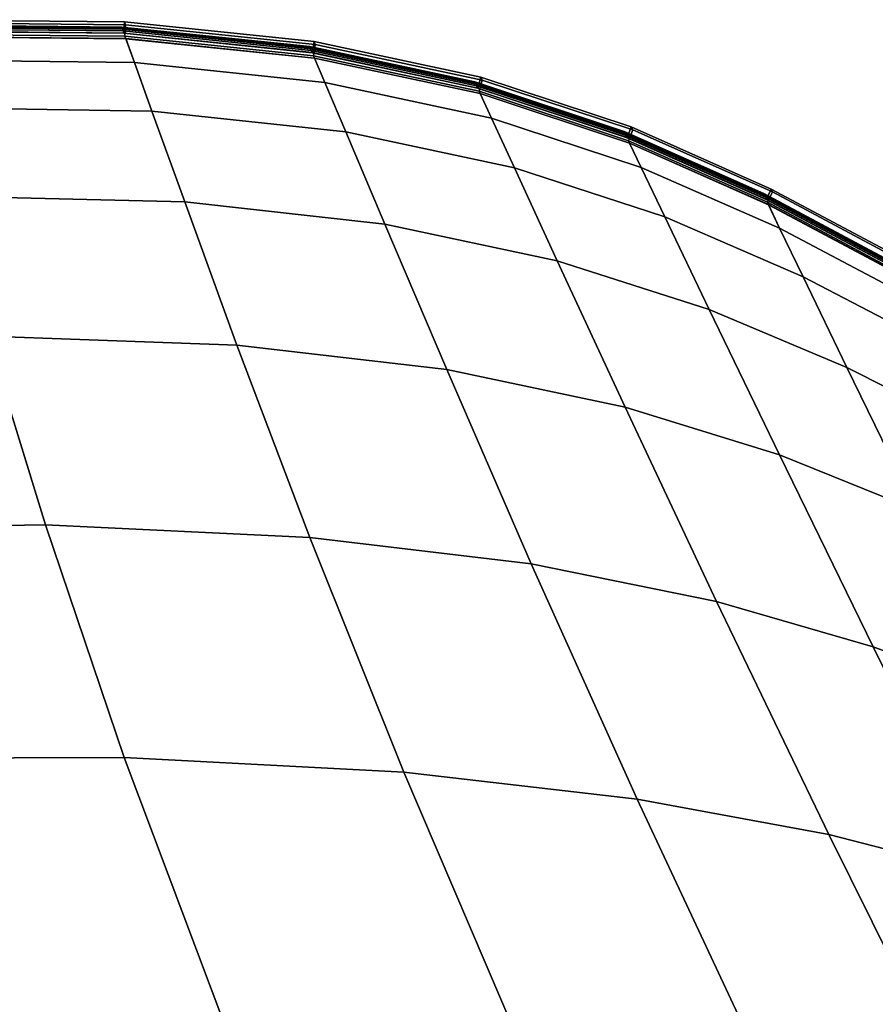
# Model space of a CAD drawing. Header units: centimetres. Extents: x -104 to 78, y 0 to 80.
# Tile 51 of 52: x 45 to 60, y 24 to 41. Entities that reach past the tile are written whole.
import ezdxf

# ---------------------------------------------------------------- set-up
doc = ezdxf.new("R2010")
doc.units = ezdxf.units.CM
doc.layers.add('Layer 01', color=18, linetype='Continuous', true_color=0x000000)

msp = doc.modelspace()

# ---------------------------------------------------------------- meshes
at = {"layer": 'Layer 01'}
mesh = msp.add_polyface(dxfattribs=at)
corners = [(49.014, 35.242, -62.018), (48.11, 37.719, -62.029), (43.991, 37.82, -62.029), (44.69, 35.398, -62.018), (47.542, 39.289, -62.049), (43.557, 39.354, -62.049), (47.238, 40.132, -62.081), (43.324, 40.177, -62.081), (47.055, 40.642, -62.789), (43.184, 40.679, -62.789), (43.185, 40.676, -62.679), (47.056, 40.639, -62.679), (47.042, 40.679, -63.943), (43.174, 40.716, -63.943), (47.024, 40.731, -74.872), (43.16, 40.767, -74.872), (43.166, 40.746, -67.692), (47.032, 40.71, -67.692), (47.02, 40.743, -86.05), (43.157, 40.78, -86.05), (47.018, 40.747, -99.51), (43.155, 40.784, -99.51), (50.274, 40.407, -112.971), (47.02, 40.743, -112.971), (50.272, 40.411, -99.51), (43.16, 40.767, -124.148), (47.024, 40.731, -124.148), (47.032, 40.709, -131.328), (43.166, 40.746, -131.328), (47.042, 40.679, -135.076), (43.174, 40.716, -135.076), (43.157, 40.78, -112.971), (43.184, 40.679, -136.247), (47.055, 40.642, -136.247), (47.056, 40.639, -136.341), (43.185, 40.676, -136.341), (43.324, 40.177, -136.937), (47.238, 40.132, -136.937), (47.542, 39.289, -136.969), (43.557, 39.354, -136.969), (48.11, 37.719, -136.989), (43.991, 37.82, -136.989), (44.69, 35.398, -137.001), (49.014, 35.242, -137.001), (39.513, 35.243, -137.001), (39.023, 37.605, -136.989), (38.723, 39.1, -136.969), (47.067, 40.838, -136.362), (43.179, 40.875, -136.363), (47.086, 40.786, -136.836), (43.193, 40.824, -136.836), (47.074, 40.588, -136.815), (43.198, 40.625, -136.815), (43.198, 40.625, -136.815), (47.074, 40.588, -136.815), (47.089, 40.545, -136.845), (43.21, 40.583, -136.845), (47.074, 40.588, -62.204), (43.198, 40.625, -62.204), (43.209, 40.585, -62.175), (47.088, 40.548, -62.175), (43.198, 40.625, -62.204), (47.074, 40.588, -62.204), (47.086, 40.786, -62.183), (43.193, 40.824, -62.182), (47.067, 40.838, -62.658), (43.179, 40.875, -62.658), (39.023, 37.605, -62.029), (39.513, 35.243, -62.018), (38.723, 39.1, -62.049), (38.562, 39.903, -62.081)]
mesh.append_faces([[corners[k] for k in face] for face in [(0, 1, 2, 3), (4, 5, 2, 1), (6, 7, 5, 4), (8, 9, 10, 11), (12, 13, 9, 8), (14, 15, 16, 17), (17, 16, 13, 12), (18, 19, 15, 14), (20, 21, 19, 18), (22, 23, 20, 24), (25, 26, 27, 28), (28, 27, 29, 30), (26, 25, 31, 23), (23, 31, 21, 20), (32, 33, 34, 35), (30, 29, 33, 32), (36, 37, 38, 39), (39, 38, 40, 41), (42, 41, 40, 43), (44, 45, 41, 42), (46, 39, 41, 45), (35, 34, 47, 48), (48, 47, 49, 50), (51, 52, 50, 49), (53, 54, 55, 56), (56, 55, 37, 36), (57, 58, 59, 60), (60, 59, 7, 6), (61, 62, 63, 64), (65, 66, 64, 63), (11, 10, 66, 65), (3, 2, 67, 68), (5, 69, 67, 2), (7, 70, 69, 5)]])
mesh = msp.add_polyface(dxfattribs=at)
corners = [(47.056, 40.639, 36.83), (43.185, 40.676, 36.83), (43.179, 40.875, 36.851), (47.067, 40.838, 36.851), (39.513, 35.243, -37.492), (39.023, 37.605, -37.48), (43.991, 37.82, -37.48), (44.69, 35.398, -37.492), (48.11, 37.719, -37.48), (49.014, 35.242, -37.492), (49.014, 35.242, 37.492), (48.11, 37.719, 37.48), (43.991, 37.82, 37.48), (44.69, 35.398, 37.492), (39.023, 37.605, 37.48), (39.513, 35.243, 37.492), (47.02, 40.743, -13.462), (43.157, 40.78, -13.462), (43.155, 40.784, -0.001), (47.018, 40.747, -0.001), (43.157, 40.78, 13.459), (47.02, 40.743, 13.459), (47.024, 40.731, -24.639), (43.16, 40.767, -24.639), (43.16, 40.767, 24.637), (47.024, 40.731, 24.637), (50.274, 40.407, -13.462), (50.272, 40.411, -0.001), (47.074, 40.588, -37.306), (43.198, 40.625, -37.306), (43.193, 40.824, -37.327), (47.086, 40.786, -37.327), (43.166, 40.746, -31.819), (47.032, 40.709, -31.819), (47.042, 40.679, -35.567), (43.174, 40.716, -35.567), (43.184, 40.679, -36.738), (47.055, 40.642, -36.738), (47.056, 40.639, -36.832), (43.185, 40.676, -36.832), (43.21, 40.583, -37.336), (47.089, 40.545, -37.336), (47.238, 40.132, -37.428), (43.324, 40.177, -37.428), (47.542, 39.289, -37.46), (43.557, 39.354, -37.46), (43.198, 40.625, -37.306), (47.074, 40.588, -37.306), (38.723, 39.1, -37.46), (47.032, 40.71, 31.817), (43.166, 40.746, 31.817), (43.174, 40.716, 35.566), (47.042, 40.679, 35.566), (47.055, 40.642, 36.72), (43.184, 40.679, 36.72), (47.088, 40.548, 37.334), (43.209, 40.585, 37.334), (43.324, 40.177, 37.428), (47.238, 40.132, 37.428), (43.557, 39.354, 37.46), (47.542, 39.289, 37.46), (38.562, 39.903, 37.428), (38.723, 39.1, 37.46), (47.074, 40.588, 37.305), (43.198, 40.625, 37.305), (47.067, 40.838, -36.853), (43.179, 40.875, -36.854), (43.193, 40.824, 37.327), (47.086, 40.786, 37.326), (43.198, 40.625, 37.305), (47.074, 40.588, 37.305)]
mesh.append_faces([[corners[k] for k in face] for face in [(0, 1, 2, 3), (4, 5, 6, 7), (7, 6, 8, 9), (10, 11, 12, 13), (13, 12, 14, 15), (16, 17, 18, 19), (19, 18, 20, 21), (22, 23, 17, 16), (21, 20, 24, 25), (26, 16, 19, 27), (28, 29, 30, 31), (32, 33, 34, 35), (36, 37, 38, 39), (23, 22, 33, 32), (40, 41, 42, 43), (43, 42, 44, 45), (46, 47, 41, 40), (45, 44, 8, 6), (48, 45, 6, 5), (49, 50, 51, 52), (53, 54, 1, 0), (25, 24, 50, 49), (55, 56, 57, 58), (58, 57, 59, 60), (57, 61, 62, 59), (63, 64, 56, 55), (59, 62, 14, 12), (60, 59, 12, 11), (39, 38, 65, 66), (66, 65, 31, 30), (3, 2, 67, 68), (69, 70, 68, 67), (35, 34, 37, 36), (52, 51, 54, 53)]])
mesh = msp.add_polyface(dxfattribs=at)
corners = [(52.643, 34.817, -62.018), (51.572, 37.335, -62.029), (48.11, 37.719, -62.029), (49.014, 35.242, -62.018), (50.896, 38.932, -62.049), (47.542, 39.289, -62.049), (50.534, 39.788, -62.081), (47.238, 40.132, -62.081), (50.316, 40.306, -62.789), (47.055, 40.642, -62.789), (47.056, 40.639, -62.679), (50.317, 40.302, -62.679), (50.3, 40.343, -63.943), (47.042, 40.679, -63.943), (53.138, 39.781, -74.872), (50.279, 40.394, -74.872), (50.288, 40.373, -67.692), (53.147, 39.76, -67.692), (53.132, 39.794, -86.05), (50.274, 40.407, -86.05), (53.161, 39.73, -63.943), (47.024, 40.731, -74.872), (47.032, 40.71, -67.692), (47.02, 40.743, -86.05), (50.272, 40.411, -99.51), (47.018, 40.747, -99.51), (53.13, 39.798, -99.51), (53.132, 39.794, -112.971), (50.274, 40.407, -112.971), (53.138, 39.781, -124.148), (50.279, 40.394, -124.148), (53.148, 39.76, -131.328), (50.288, 40.373, -131.328), (53.161, 39.73, -135.076), (50.3, 40.343, -135.076), (47.024, 40.731, -124.148), (47.032, 40.709, -131.328), (47.042, 40.679, -135.076), (47.02, 40.743, -112.971), (47.055, 40.642, -136.247), (50.316, 40.305, -136.247), (50.317, 40.302, -136.341), (47.056, 40.639, -136.341), (47.238, 40.132, -136.937), (50.534, 39.788, -136.937), (50.896, 38.932, -136.969), (47.542, 39.289, -136.969), (51.572, 37.335, -136.989), (48.11, 37.719, -136.989), (49.014, 35.242, -137.001), (52.643, 34.817, -137.001), (50.348, 40.499, -136.361), (47.067, 40.838, -136.362), (50.37, 40.447, -136.835), (47.086, 40.786, -136.836), (50.339, 40.251, -136.815), (47.074, 40.588, -136.815), (47.074, 40.588, -136.815), (50.339, 40.251, -136.815), (50.357, 40.208, -136.845), (47.089, 40.545, -136.845), (50.339, 40.251, -62.204), (47.074, 40.588, -62.204), (47.088, 40.548, -62.175), (50.356, 40.21, -62.175), (47.074, 40.588, -62.204), (50.339, 40.251, -62.204), (50.37, 40.447, -62.184), (47.086, 40.786, -62.183), (50.348, 40.499, -62.659), (47.067, 40.838, -62.658)]
mesh.append_faces([[corners[k] for k in face] for face in [(0, 1, 2, 3), (4, 5, 2, 1), (6, 7, 5, 4), (8, 9, 10, 11), (12, 13, 9, 8), (14, 15, 16, 17), (18, 19, 15, 14), (17, 16, 12, 20), (15, 21, 22, 16), (16, 22, 13, 12), (19, 23, 21, 15), (24, 25, 23, 19), (26, 24, 19, 18), (27, 28, 24, 26), (29, 30, 28, 27), (30, 29, 31, 32), (32, 31, 33, 34), (35, 30, 32, 36), (36, 32, 34, 37), (30, 35, 38, 28), (39, 40, 41, 42), (37, 34, 40, 39), (43, 44, 45, 46), (46, 45, 47, 48), (49, 48, 47, 50), (42, 41, 51, 52), (52, 51, 53, 54), (55, 56, 54, 53), (57, 58, 59, 60), (60, 59, 44, 43), (61, 62, 63, 64), (64, 63, 7, 6), (65, 66, 67, 68), (69, 70, 68, 67), (11, 10, 70, 69)]])
mesh = msp.add_polyface(dxfattribs=at)
corners = [(50.317, 40.302, 36.83), (47.056, 40.639, 36.83), (47.067, 40.838, 36.851), (50.348, 40.499, 36.85), (49.014, 35.242, -37.492), (48.11, 37.719, -37.48), (51.572, 37.335, -37.48), (52.643, 34.817, -37.492), (52.643, 34.817, 37.492), (51.572, 37.335, 37.48), (48.11, 37.719, 37.48), (49.014, 35.242, 37.492), (53.138, 39.781, -24.639), (50.279, 40.394, -24.639), (50.274, 40.407, -13.462), (53.132, 39.794, -13.462), (50.272, 40.411, -0.001), (53.13, 39.798, -0.001), (50.274, 40.407, 13.459), (53.132, 39.794, 13.459), (50.279, 40.394, 24.637), (53.138, 39.781, 24.637), (47.024, 40.731, -24.639), (47.02, 40.743, -13.462), (47.02, 40.743, 13.459), (47.024, 40.731, 24.637), (47.018, 40.747, -0.001), (50.339, 40.251, -37.306), (47.074, 40.588, -37.306), (47.086, 40.786, -37.327), (50.37, 40.447, -37.326), (50.288, 40.373, -31.819), (47.032, 40.709, -31.819), (50.3, 40.343, -35.567), (47.042, 40.679, -35.567), (47.055, 40.642, -36.738), (50.316, 40.305, -36.738), (50.317, 40.302, -36.832), (47.056, 40.639, -36.832), (47.074, 40.588, -37.306), (50.339, 40.251, -37.306), (50.357, 40.208, -37.336), (47.089, 40.545, -37.336), (50.534, 39.788, -37.428), (47.238, 40.132, -37.428), (50.896, 38.932, -37.46), (47.542, 39.289, -37.46), (50.288, 40.373, 31.817), (53.147, 39.76, 31.817), (50.3, 40.343, 35.566), (53.161, 39.73, 35.566), (53.148, 39.76, -31.819), (53.161, 39.73, -35.567), (50.348, 40.499, -36.852), (47.067, 40.838, -36.853), (47.032, 40.71, 31.817), (50.316, 40.306, 36.72), (47.055, 40.642, 36.72), (47.042, 40.679, 35.566), (50.339, 40.251, 37.305), (47.074, 40.588, 37.305), (47.088, 40.548, 37.334), (50.356, 40.21, 37.334), (50.896, 38.932, 37.46), (47.542, 39.289, 37.46), (50.534, 39.788, 37.428), (47.238, 40.132, 37.428), (47.086, 40.786, 37.326), (50.37, 40.447, 37.325), (47.074, 40.588, 37.305), (50.339, 40.251, 37.305)]
mesh.append_faces([[corners[k] for k in face] for face in [(0, 1, 2, 3), (4, 5, 6, 7), (8, 9, 10, 11), (12, 13, 14, 15), (15, 14, 16, 17), (17, 16, 18, 19), (19, 18, 20, 21), (13, 22, 23, 14), (18, 24, 25, 20), (16, 26, 24, 18), (27, 28, 29, 30), (22, 13, 31, 32), (32, 31, 33, 34), (35, 36, 37, 38), (39, 40, 41, 42), (42, 41, 43, 44), (44, 43, 45, 46), (46, 45, 6, 5), (21, 20, 47, 48), (48, 47, 49, 50), (13, 12, 51, 31), (31, 51, 52, 33), (38, 37, 53, 54), (20, 25, 55, 47), (56, 57, 1, 0), (47, 55, 58, 49), (59, 60, 61, 62), (63, 64, 10, 9), (65, 66, 64, 63), (62, 61, 66, 65), (54, 53, 30, 29), (3, 2, 67, 68), (69, 70, 68, 67), (34, 33, 36, 35), (49, 58, 57, 56)]])
mesh = msp.add_polyface(dxfattribs=at)
corners = [(55.73, 34.168, -62.018), (54.558, 36.7, -62.029), (51.572, 37.335, -62.029), (52.643, 34.817, -62.018), (53.418, 39.172, -62.081), (50.534, 39.788, -62.081), (50.896, 38.932, -62.049), (53.815, 38.309, -62.049), (53.178, 39.692, -62.789), (50.316, 40.306, -62.789), (50.317, 40.302, -62.679), (53.18, 39.689, -62.679), (53.161, 39.73, -63.943), (50.3, 40.343, -63.943), (55.765, 38.834, -62.789), (55.766, 38.831, -62.679), (55.748, 38.871, -63.943), (55.734, 38.901, -67.692), (53.147, 39.76, -67.692), (55.717, 38.939, -99.51), (53.13, 39.798, -99.51), (53.132, 39.794, -86.05), (55.718, 38.935, -86.05), (53.138, 39.781, -74.872), (55.724, 38.922, -74.872), (55.718, 38.935, -112.971), (53.132, 39.794, -112.971), (55.724, 38.922, -124.148), (53.138, 39.781, -124.148), (55.734, 38.901, -131.328), (53.148, 39.76, -131.328), (55.748, 38.871, -135.076), (53.161, 39.73, -135.076), (50.316, 40.305, -136.247), (53.179, 39.692, -136.247), (53.18, 39.689, -136.341), (50.317, 40.302, -136.341), (50.3, 40.343, -135.076), (55.765, 38.834, -136.247), (55.766, 38.831, -136.341), (52.643, 34.817, -137.001), (51.572, 37.335, -136.989), (54.557, 36.7, -136.989), (55.73, 34.168, -137.001), (50.896, 38.932, -136.969), (53.815, 38.309, -136.969), (50.534, 39.788, -136.937), (53.418, 39.172, -136.937), (53.204, 39.637, -136.815), (50.339, 40.251, -136.815), (50.37, 40.447, -136.835), (53.256, 39.829, -136.833), (50.348, 40.499, -136.361), (53.232, 39.881, -136.359), (50.339, 40.251, -136.815), (53.204, 39.637, -136.815), (53.224, 39.594, -136.845), (50.357, 40.208, -136.845), (55.838, 39.017, -136.358), (53.232, 39.881, -62.661), (55.838, 39.017, -62.663), (50.348, 40.499, -62.659), (50.37, 40.447, -62.184), (53.256, 39.829, -62.185), (50.339, 40.251, -62.204), (53.204, 39.637, -62.204), (53.204, 39.637, -62.204), (50.339, 40.251, -62.204), (50.356, 40.21, -62.175), (53.222, 39.597, -62.175)]
mesh.append_faces([[corners[k] for k in face] for face in [(0, 1, 2, 3), (4, 5, 6, 7), (7, 6, 2, 1), (8, 9, 10, 11), (12, 13, 9, 8), (14, 8, 11, 15), (16, 12, 8, 14), (17, 18, 12, 16), (19, 20, 21, 22), (22, 21, 23, 24), (24, 23, 18, 17), (25, 26, 20, 19), (27, 28, 26, 25), (28, 27, 29, 30), (30, 29, 31, 32), (33, 34, 35, 36), (37, 32, 34, 33), (34, 38, 39, 35), (32, 31, 38, 34), (40, 41, 42, 43), (44, 45, 42, 41), (46, 47, 45, 44), (48, 49, 50, 51), (52, 53, 51, 50), (54, 55, 56, 57), (57, 56, 47, 46), (35, 39, 58, 53), (36, 35, 53, 52), (15, 11, 59, 60), (11, 10, 61, 59), (59, 61, 62, 63), (64, 65, 63, 62), (66, 67, 68, 69), (69, 68, 5, 4)]])
mesh = msp.add_polyface(dxfattribs=at)
corners = [(55.718, 38.935, -13.462), (53.132, 39.794, -13.462), (53.13, 39.798, -0.001), (55.717, 38.939, -0.001), (53.132, 39.794, 13.459), (55.718, 38.935, 13.459), (55.724, 38.922, -24.639), (53.138, 39.781, -24.639), (53.138, 39.781, 24.637), (55.724, 38.922, 24.637), (52.643, 34.817, -37.492), (51.572, 37.335, -37.48), (54.557, 36.7, -37.48), (55.73, 34.168, -37.492), (55.73, 34.168, 37.492), (54.558, 36.7, 37.48), (51.572, 37.335, 37.48), (52.643, 34.817, 37.492), (55.734, 38.901, 31.817), (53.147, 39.76, 31.817), (53.161, 39.73, 35.566), (55.748, 38.871, 35.566), (55.765, 38.834, 36.72), (53.178, 39.692, 36.72), (53.18, 39.689, 36.83), (55.766, 38.831, 36.83), (50.316, 40.306, 36.72), (50.317, 40.302, 36.83), (53.204, 39.637, 37.305), (50.339, 40.251, 37.305), (50.356, 40.21, 37.334), (53.222, 39.597, 37.334), (50.534, 39.788, 37.428), (53.418, 39.172, 37.428), (50.896, 38.932, 37.46), (53.815, 38.309, 37.46), (53.148, 39.76, -31.819), (55.734, 38.901, -31.819), (55.748, 38.871, -35.567), (53.161, 39.73, -35.567), (53.179, 39.692, -36.738), (55.765, 38.834, -36.738), (55.766, 38.831, -36.832), (53.18, 39.689, -36.832), (50.316, 40.305, -36.738), (50.317, 40.302, -36.832), (50.339, 40.251, -37.306), (53.204, 39.637, -37.306), (53.224, 39.594, -37.336), (50.357, 40.208, -37.336), (50.896, 38.932, -37.46), (53.815, 38.309, -37.46), (50.534, 39.788, -37.428), (53.418, 39.172, -37.428), (53.232, 39.881, 36.848), (50.348, 40.499, 36.85), (50.37, 40.447, 37.325), (53.256, 39.829, 37.324), (50.348, 40.499, -36.852), (53.232, 39.881, -36.85), (53.256, 39.829, -37.324), (50.37, 40.447, -37.326), (50.339, 40.251, 37.305), (53.204, 39.637, 37.305), (55.838, 39.017, 36.846), (53.204, 39.637, -37.306), (50.339, 40.251, -37.306), (55.838, 39.017, -36.849), (50.3, 40.343, -35.567), (50.3, 40.343, 35.566)]
mesh.append_faces([[corners[k] for k in face] for face in [(0, 1, 2, 3), (3, 2, 4, 5), (6, 7, 1, 0), (5, 4, 8, 9), (10, 11, 12, 13), (14, 15, 16, 17), (18, 19, 20, 21), (22, 23, 24, 25), (9, 8, 19, 18), (23, 26, 27, 24), (28, 29, 30, 31), (31, 30, 32, 33), (33, 32, 34, 35), (35, 34, 16, 15), (36, 37, 38, 39), (40, 41, 42, 43), (7, 6, 37, 36), (44, 40, 43, 45), (46, 47, 48, 49), (50, 51, 12, 11), (52, 53, 51, 50), (49, 48, 53, 52), (54, 55, 56, 57), (58, 59, 60, 61), (62, 63, 57, 56), (25, 24, 54, 64), (24, 27, 55, 54), (65, 66, 61, 60), (43, 42, 67, 59), (45, 43, 59, 58), (68, 39, 40, 44), (39, 38, 41, 40), (20, 69, 26, 23), (21, 20, 23, 22)]])
mesh = msp.add_polyface(dxfattribs=at)
corners = [(58.401, 33.34, -62.018), (57.188, 35.858, -62.029), (54.558, 36.7, -62.029), (55.73, 34.168, -62.018), (56.009, 38.317, -62.081), (53.418, 39.172, -62.081), (53.815, 38.309, -62.049), (56.42, 37.459, -62.049), (58.212, 37.675, -62.175), (55.809, 38.739, -62.175), (58.405, 37.263, -62.081), (58.195, 37.714, -62.204), (55.79, 38.78, -62.204), (55.79, 38.78, -62.204), (58.195, 37.714, -62.204), (58.282, 37.893, -62.189), (55.862, 38.965, -62.187), (58.261, 37.942, -62.664), (55.838, 39.017, -62.663), (58.174, 37.763, -62.679), (55.766, 38.831, -62.679), (58.173, 37.766, -62.789), (55.765, 38.834, -62.789), (58.158, 37.801, -63.943), (55.748, 38.871, -63.943), (58.146, 37.83, -67.692), (55.734, 38.901, -67.692), (58.138, 37.85, -74.872), (55.724, 38.922, -74.872), (58.131, 37.866, -99.51), (55.717, 38.939, -99.51), (55.718, 38.935, -86.05), (58.133, 37.862, -86.05), (55.765, 38.834, -136.247), (58.173, 37.766, -136.247), (58.174, 37.763, -136.341), (55.766, 38.831, -136.341), (55.748, 38.871, -135.076), (58.158, 37.801, -135.076), (55.73, 34.168, -137.001), (54.557, 36.7, -136.989), (57.188, 35.858, -136.989), (58.401, 33.34, -137.001), (53.815, 38.309, -136.969), (56.42, 37.459, -136.969), (53.418, 39.172, -136.937), (56.009, 38.317, -136.937), (55.79, 38.78, -136.815), (53.204, 39.637, -136.815), (53.256, 39.829, -136.833), (55.862, 38.965, -136.831), (53.232, 39.881, -136.359), (55.838, 39.017, -136.358), (53.204, 39.637, -136.815), (55.79, 38.78, -136.815), (55.81, 38.737, -136.845), (53.224, 39.594, -136.845), (55.79, 38.78, -136.815), (58.195, 37.714, -136.815), (58.213, 37.672, -136.845), (58.195, 37.714, -136.815), (58.282, 37.893, -136.83), (58.261, 37.942, -136.356), (58.138, 37.85, -124.148), (55.724, 38.922, -124.148), (55.718, 38.935, -112.971), (58.133, 37.862, -112.971), (58.146, 37.83, -131.328), (55.734, 38.901, -131.328), (53.232, 39.881, -62.661), (53.256, 39.829, -62.185), (53.204, 39.637, -62.204), (55.79, 38.78, -62.204), (53.204, 39.637, -62.204), (53.222, 39.597, -62.175)]
mesh.append_faces([[corners[k] for k in face] for face in [(0, 1, 2, 3), (4, 5, 6, 7), (7, 6, 2, 1), (8, 9, 4, 10), (11, 12, 9, 8), (13, 14, 15, 16), (17, 18, 16, 15), (19, 20, 18, 17), (21, 22, 20, 19), (23, 24, 22, 21), (25, 26, 24, 23), (27, 28, 26, 25), (29, 30, 31, 32), (32, 31, 28, 27), (33, 34, 35, 36), (37, 38, 34, 33), (39, 40, 41, 42), (43, 44, 41, 40), (45, 46, 44, 43), (47, 48, 49, 50), (51, 52, 50, 49), (53, 54, 55, 56), (56, 55, 46, 45), (57, 58, 59, 55), (60, 47, 50, 61), (52, 62, 61, 50), (36, 35, 62, 52), (63, 64, 65, 66), (66, 65, 30, 29), (64, 63, 67, 68), (68, 67, 38, 37), (18, 69, 70, 16), (71, 72, 16, 70), (12, 73, 74, 9), (9, 74, 5, 4)]])
mesh = msp.add_polyface(dxfattribs=at)
corners = [(58.133, 37.862, -13.462), (55.718, 38.935, -13.462), (55.717, 38.939, -0.001), (58.131, 37.866, -0.001), (55.718, 38.935, 13.459), (58.133, 37.862, 13.459), (58.138, 37.85, -24.639), (55.724, 38.922, -24.639), (55.724, 38.922, 24.637), (58.138, 37.85, 24.637), (55.73, 34.168, -37.492), (54.557, 36.7, -37.48), (57.188, 35.858, -37.48), (58.401, 33.34, -37.492), (58.401, 33.34, 37.492), (57.188, 35.858, 37.48), (54.558, 36.7, 37.48), (55.73, 34.168, 37.492), (58.146, 37.83, 31.817), (55.734, 38.901, 31.817), (55.748, 38.871, 35.566), (58.158, 37.801, 35.566), (58.173, 37.766, 36.72), (55.765, 38.834, 36.72), (55.766, 38.831, 36.83), (58.174, 37.763, 36.83), (58.212, 37.675, 37.334), (55.809, 38.739, 37.334), (56.009, 38.317, 37.428), (58.405, 37.263, 37.428), (53.222, 39.597, 37.334), (53.418, 39.172, 37.428), (53.815, 38.309, 37.46), (56.42, 37.459, 37.46), (58.195, 37.714, 37.305), (55.79, 38.78, 37.305), (53.204, 39.637, 37.305), (55.734, 38.901, -31.819), (58.146, 37.83, -31.819), (58.158, 37.801, -35.567), (55.748, 38.871, -35.567), (55.765, 38.834, -36.738), (58.173, 37.766, -36.738), (58.174, 37.763, -36.832), (55.766, 38.831, -36.832), (53.224, 39.594, -37.336), (55.81, 38.737, -37.336), (56.009, 38.317, -37.428), (53.418, 39.172, -37.428), (56.42, 37.459, -37.46), (53.815, 38.309, -37.46), (53.204, 39.637, -37.306), (55.79, 38.78, -37.306), (58.195, 37.714, -37.306), (58.213, 37.672, -37.336), (55.838, 39.017, 36.846), (53.232, 39.881, 36.848), (53.256, 39.829, 37.324), (55.862, 38.965, 37.322), (58.261, 37.942, 36.845), (58.282, 37.893, 37.32), (55.838, 39.017, -36.849), (58.261, 37.942, -36.847), (58.282, 37.893, -37.321), (55.862, 38.965, -37.322), (53.232, 39.881, -36.85), (53.256, 39.829, -37.324), (53.204, 39.637, 37.305), (55.79, 38.78, 37.305), (55.79, 38.78, 37.305), (58.195, 37.714, 37.305), (58.195, 37.714, -37.306), (55.79, 38.78, -37.306), (55.79, 38.78, -37.306), (53.204, 39.637, -37.306)]
mesh.append_faces([[corners[k] for k in face] for face in [(0, 1, 2, 3), (3, 2, 4, 5), (6, 7, 1, 0), (5, 4, 8, 9), (10, 11, 12, 13), (14, 15, 16, 17), (18, 19, 20, 21), (22, 23, 24, 25), (9, 8, 19, 18), (26, 27, 28, 29), (27, 30, 31, 28), (28, 31, 32, 33), (34, 35, 27, 26), (35, 36, 30, 27), (33, 32, 16, 15), (37, 38, 39, 40), (41, 42, 43, 44), (7, 6, 38, 37), (45, 46, 47, 48), (48, 47, 49, 50), (51, 52, 46, 45), (52, 53, 54, 46), (50, 49, 12, 11), (55, 56, 57, 58), (59, 55, 58, 60), (61, 62, 63, 64), (65, 61, 64, 66), (67, 68, 58, 57), (25, 24, 55, 59), (69, 70, 60, 58), (71, 72, 64, 63), (73, 74, 66, 64), (44, 43, 62, 61), (40, 39, 42, 41), (21, 20, 23, 22)]])
mesh = msp.add_polyface(dxfattribs=at)
corners = [(58.405, 37.263, -62.081), (56.009, 38.317, -62.081), (56.42, 37.459, -62.049), (58.81, 36.421, -62.049), (57.188, 35.858, -62.029), (59.571, 34.85, -62.029), (61.086, 35.237, -62.049), (61.814, 33.722, -62.029), (60.704, 36.046, -62.081), (60.53, 36.438, -62.175), (58.212, 37.675, -62.175), (60.516, 36.474, -62.204), (58.195, 37.714, -62.204), (58.195, 37.714, -62.204), (60.516, 36.474, -62.204), (60.615, 36.648, -62.19), (58.282, 37.893, -62.189), (60.601, 36.692, -62.666), (58.261, 37.942, -62.664), (60.503, 36.519, -62.679), (58.174, 37.763, -62.679), (60.502, 36.522, -62.789), (58.173, 37.766, -62.789), (60.492, 36.554, -63.943), (58.158, 37.801, -63.943), (60.485, 36.58, -67.692), (58.146, 37.83, -67.692), (60.479, 36.598, -74.872), (58.138, 37.85, -74.872), (62.818, 35.196, -86.05), (60.476, 36.609, -86.05), (62.819, 35.187, -74.872), (62.818, 35.199, -99.51), (60.475, 36.613, -99.51), (58.131, 37.866, -99.51), (58.133, 37.862, -86.05), (58.173, 37.766, -136.247), (60.502, 36.521, -136.247), (60.503, 36.519, -136.341), (58.174, 37.763, -136.341), (58.158, 37.801, -135.076), (60.492, 36.554, -135.076), (58.405, 37.263, -136.937), (60.704, 36.046, -136.937), (61.086, 35.237, -136.969), (58.81, 36.421, -136.969), (58.213, 37.672, -136.845), (60.531, 36.435, -136.845), (55.81, 38.737, -136.845), (56.009, 38.317, -136.937), (56.42, 37.459, -136.969), (59.571, 34.85, -136.989), (57.188, 35.858, -136.989), (61.814, 33.722, -136.989), (60.516, 36.474, -136.815), (58.195, 37.714, -136.815), (58.282, 37.893, -136.83), (60.615, 36.648, -136.828), (58.195, 37.714, -136.815), (60.516, 36.474, -136.815), (58.261, 37.942, -136.356), (60.601, 36.692, -136.355), (62.818, 35.196, -112.971), (60.476, 36.609, -112.971), (62.819, 35.187, -124.148), (60.479, 36.598, -124.148), (58.138, 37.85, -124.148), (58.133, 37.862, -112.971), (60.485, 36.58, -131.328), (58.146, 37.83, -131.328)]
mesh.append_faces([[corners[k] for k in face] for face in [(0, 1, 2, 3), (3, 2, 4, 5), (6, 3, 5, 7), (8, 0, 3, 6), (9, 10, 0, 8), (11, 12, 10, 9), (13, 14, 15, 16), (17, 18, 16, 15), (19, 20, 18, 17), (21, 22, 20, 19), (23, 24, 22, 21), (25, 26, 24, 23), (27, 28, 26, 25), (29, 30, 27, 31), (32, 33, 30, 29), (33, 34, 35, 30), (30, 35, 28, 27), (36, 37, 38, 39), (40, 41, 37, 36), (42, 43, 44, 45), (46, 47, 43, 42), (48, 46, 42, 49), (49, 42, 45, 50), (50, 45, 51, 52), (45, 44, 53, 51), (54, 55, 56, 57), (58, 59, 47, 46), (60, 61, 57, 56), (39, 38, 61, 60), (62, 63, 33, 32), (64, 65, 63, 62), (65, 66, 67, 63), (63, 67, 34, 33), (66, 65, 68, 69), (69, 68, 41, 40)]])
mesh = msp.add_polyface(dxfattribs=at)
corners = [(62.819, 35.187, -24.639), (60.479, 36.598, -24.639), (60.476, 36.609, -13.462), (62.818, 35.196, -13.462), (60.475, 36.613, -0.001), (62.818, 35.199, -0.001), (60.476, 36.609, 13.459), (62.818, 35.196, 13.459), (60.479, 36.598, 24.637), (62.819, 35.187, 24.637), (58.138, 37.85, -24.639), (58.133, 37.862, -13.462), (58.133, 37.862, 13.459), (58.138, 37.85, 24.637), (58.131, 37.866, -0.001), (58.146, 37.83, 31.817), (60.485, 36.58, 31.817), (60.502, 36.522, 36.72), (58.173, 37.766, 36.72), (58.174, 37.763, 36.83), (60.503, 36.519, 36.83), (58.158, 37.801, 35.566), (60.492, 36.554, 35.566), (58.405, 37.263, 37.428), (56.009, 38.317, 37.428), (56.42, 37.459, 37.46), (58.81, 36.421, 37.46), (60.516, 36.474, 37.305), (58.195, 37.714, 37.305), (58.212, 37.675, 37.334), (60.53, 36.438, 37.334), (57.188, 35.858, 37.48), (59.571, 34.85, 37.48), (61.086, 35.237, 37.46), (61.814, 33.722, 37.48), (60.704, 36.046, 37.428), (60.485, 36.58, -31.819), (58.146, 37.83, -31.819), (60.492, 36.554, -35.567), (58.158, 37.801, -35.567), (58.173, 37.766, -36.738), (60.502, 36.521, -36.738), (60.503, 36.519, -36.832), (58.174, 37.763, -36.832), (55.81, 38.737, -37.336), (58.213, 37.672, -37.336), (58.405, 37.263, -37.428), (56.009, 38.317, -37.428), (58.81, 36.421, -37.46), (56.42, 37.459, -37.46), (58.195, 37.714, -37.306), (60.516, 36.474, -37.306), (60.531, 36.435, -37.336), (60.704, 36.046, -37.428), (61.086, 35.237, -37.46), (61.814, 33.722, -37.48), (59.571, 34.85, -37.48), (57.188, 35.858, -37.48), (60.601, 36.692, 36.843), (58.261, 37.942, 36.845), (58.282, 37.893, 37.32), (60.615, 36.648, 37.319), (58.261, 37.942, -36.847), (60.601, 36.692, -36.846), (60.615, 36.648, -37.319), (58.282, 37.893, -37.321), (58.195, 37.714, 37.305), (60.516, 36.474, 37.305), (60.516, 36.474, -37.306), (58.195, 37.714, -37.306)]
mesh.append_faces([[corners[k] for k in face] for face in [(0, 1, 2, 3), (3, 2, 4, 5), (5, 4, 6, 7), (7, 6, 8, 9), (1, 10, 11, 2), (6, 12, 13, 8), (4, 14, 12, 6), (2, 11, 14, 4), (8, 13, 15, 16), (17, 18, 19, 20), (16, 15, 21, 22), (23, 24, 25, 26), (27, 28, 29, 30), (26, 25, 31, 32), (33, 26, 32, 34), (35, 23, 26, 33), (30, 29, 23, 35), (10, 1, 36, 37), (37, 36, 38, 39), (40, 41, 42, 43), (44, 45, 46, 47), (47, 46, 48, 49), (50, 51, 52, 45), (45, 52, 53, 46), (46, 53, 54, 48), (48, 54, 55, 56), (49, 48, 56, 57), (58, 59, 60, 61), (62, 63, 64, 65), (66, 67, 61, 60), (20, 19, 59, 58), (68, 69, 65, 64), (43, 42, 63, 62), (39, 38, 41, 40), (22, 21, 18, 17)]])
mesh = msp.add_polyface(dxfattribs=at)
corners = [(60.773, 32.383, -62.018), (59.571, 34.85, -62.029), (57.188, 35.858, -62.029), (58.401, 33.34, -62.018), (62.966, 31.344, -62.018), (61.814, 33.722, -62.029), (63.312, 33.938, -62.049), (61.086, 35.237, -62.049), (63.981, 32.513, -62.029), (65.41, 32.53, -62.05), (65.978, 31.255, -62.031), (65.156, 33.186, -62.081), (62.971, 34.693, -62.081), (65.09, 33.543, -62.789), (62.822, 35.123, -62.789), (62.822, 35.121, -62.679), (65.089, 33.541, -62.679), (67.233, 31.742, -62.789), (67.231, 31.741, -62.679), (67.252, 31.755, -63.943), (65.098, 33.563, -63.943), (62.822, 35.123, -136.247), (65.09, 33.543, -136.247), (65.089, 33.541, -136.341), (62.822, 35.121, -136.341), (62.821, 35.15, -135.076), (65.098, 33.563, -135.076), (67.233, 31.742, -136.247), (67.231, 31.741, -136.341), (67.252, 31.755, -135.076), (67.368, 31.886, -136.354), (65.21, 33.7, -136.354), (67.205, 31.723, -136.815), (65.077, 33.514, -136.815), (65.198, 33.672, -136.827), (67.342, 31.868, -136.828), (65.077, 33.514, -136.815), (67.205, 31.723, -136.815), (67.194, 31.704, -136.845), (65.076, 33.486, -136.845), (62.824, 35.084, -136.815), (65.077, 33.514, -136.815), (62.832, 35.05, -136.845), (65.156, 33.186, -136.937), (62.971, 34.693, -136.937), (65.41, 32.53, -136.968), (63.312, 33.938, -136.969), (60.773, 32.383, -137.001), (59.571, 34.85, -136.989), (61.814, 33.722, -136.989), (62.966, 31.344, -137.001), (58.401, 33.34, -137.001), (57.188, 35.858, -136.989), (65.978, 31.255, -136.987), (63.981, 32.513, -136.989), (61.086, 35.237, -136.969), (65.11, 33.591, -124.148), (67.278, 31.772, -124.148), (67.267, 31.765, -131.328), (65.105, 33.579, -131.328), (65.113, 33.597, -112.971), (67.284, 31.777, -112.971), (65.114, 33.6, -99.51), (67.286, 31.778, -99.51), (67.278, 31.772, -74.872), (65.11, 33.591, -74.872), (65.105, 33.579, -67.692), (67.267, 31.765, -67.692), (67.284, 31.777, -86.05), (65.113, 33.597, -86.05), (67.205, 31.723, -62.204), (65.077, 33.514, -62.204), (65.077, 33.488, -62.175), (67.195, 31.706, -62.175), (65.077, 33.514, -62.204), (67.205, 31.723, -62.204), (67.342, 31.868, -62.191), (65.198, 33.672, -62.191), (65.21, 33.7, -62.667), (67.368, 31.886, -62.666), (62.824, 35.084, -62.204), (62.832, 35.052, -62.175)]
mesh.append_faces([[corners[k] for k in face] for face in [(0, 1, 2, 3), (4, 5, 1, 0), (6, 7, 5, 8), (9, 6, 8, 10), (11, 12, 6, 9), (13, 14, 15, 16), (17, 13, 16, 18), (19, 20, 13, 17), (21, 22, 23, 24), (25, 26, 22, 21), (22, 27, 28, 23), (26, 29, 27, 22), (23, 28, 30, 31), (32, 33, 34, 35), (36, 37, 38, 39), (40, 41, 39, 42), (42, 39, 43, 44), (44, 43, 45, 46), (47, 48, 49, 50), (51, 52, 48, 47), (46, 45, 53, 54), (55, 46, 54, 49), (56, 57, 58, 59), (59, 58, 29, 26), (57, 56, 60, 61), (61, 60, 62, 63), (64, 65, 66, 67), (67, 66, 20, 19), (68, 69, 65, 64), (63, 62, 69, 68), (70, 71, 72, 73), (74, 75, 76, 77), (18, 16, 78, 79), (71, 80, 81, 72), (72, 81, 12, 11)]])
mesh = msp.add_polyface(dxfattribs=at)
corners = [(67.284, 31.777, -13.462), (65.113, 33.597, -13.462), (65.114, 33.6, -0.001), (67.286, 31.778, -0.001), (65.113, 33.597, 13.459), (67.284, 31.777, 13.459), (67.278, 31.772, -24.639), (65.11, 33.591, -24.639), (65.11, 33.591, 24.637), (67.278, 31.772, 24.637), (58.401, 33.34, -37.492), (57.188, 35.858, -37.48), (59.571, 34.85, -37.48), (60.773, 32.383, -37.492), (61.814, 33.722, -37.48), (62.966, 31.344, -37.492), (62.966, 31.344, 37.492), (61.814, 33.722, 37.48), (59.571, 34.85, 37.48), (60.773, 32.383, 37.492), (57.188, 35.858, 37.48), (58.401, 33.34, 37.492), (65.105, 33.579, -31.819), (67.267, 31.765, -31.819), (67.252, 31.755, -35.567), (65.098, 33.563, -35.567), (62.822, 35.123, -36.738), (65.09, 33.543, -36.738), (65.089, 33.541, -36.832), (62.822, 35.121, -36.832), (67.233, 31.742, -36.738), (67.231, 31.741, -36.832), (62.832, 35.05, -37.336), (65.076, 33.486, -37.336), (65.156, 33.186, -37.428), (62.971, 34.693, -37.428), (65.41, 32.53, -37.459), (63.312, 33.938, -37.46), (62.824, 35.084, -37.306), (65.077, 33.514, -37.306), (67.205, 31.723, -37.306), (67.194, 31.704, -37.336), (65.978, 31.255, -37.478), (63.981, 32.513, -37.48), (61.086, 35.237, -37.46), (67.267, 31.765, 31.817), (65.105, 33.579, 31.817), (65.098, 33.563, 35.566), (67.252, 31.755, 35.566), (67.233, 31.742, 36.72), (65.09, 33.543, 36.72), (65.089, 33.541, 36.83), (67.231, 31.741, 36.83), (62.822, 35.123, 36.72), (62.822, 35.121, 36.83), (65.077, 33.488, 37.334), (62.832, 35.052, 37.334), (62.971, 34.693, 37.428), (65.156, 33.186, 37.428), (63.312, 33.938, 37.46), (65.41, 32.53, 37.459), (67.205, 31.723, 37.305), (65.077, 33.514, 37.305), (67.195, 31.706, 37.334), (62.824, 35.084, 37.305), (61.086, 35.237, 37.46), (63.981, 32.513, 37.48), (65.978, 31.255, 37.478), (65.21, 33.7, 36.842), (67.368, 31.886, 36.843), (67.205, 31.723, -37.306), (65.077, 33.514, -37.306), (65.198, 33.672, -37.318), (67.342, 31.868, -37.319), (67.368, 31.886, -36.845), (65.21, 33.7, -36.844), (65.077, 33.514, 37.305), (67.205, 31.723, 37.305), (67.342, 31.868, 37.318), (65.198, 33.672, 37.318), (62.821, 35.15, -35.567)]
mesh.append_faces([[corners[k] for k in face] for face in [(0, 1, 2, 3), (3, 2, 4, 5), (6, 7, 1, 0), (5, 4, 8, 9), (10, 11, 12, 13), (13, 12, 14, 15), (16, 17, 18, 19), (19, 18, 20, 21), (22, 23, 24, 25), (26, 27, 28, 29), (27, 30, 31, 28), (7, 6, 23, 22), (32, 33, 34, 35), (35, 34, 36, 37), (38, 39, 33, 32), (39, 40, 41, 33), (37, 36, 42, 43), (44, 37, 43, 14), (45, 46, 47, 48), (49, 50, 51, 52), (50, 53, 54, 51), (9, 8, 46, 45), (55, 56, 57, 58), (58, 57, 59, 60), (61, 62, 55, 63), (62, 64, 56, 55), (59, 65, 17, 66), (60, 59, 66, 67), (52, 51, 68, 69), (70, 71, 72, 73), (28, 31, 74, 75), (76, 77, 78, 79), (25, 24, 30, 27), (80, 25, 27, 26), (48, 47, 50, 49)]])
mesh = msp.add_polyface(dxfattribs=at)
corners = [(55.939, 27.379, -62.009), (54.107, 31.453, -62.012), (50.276, 31.912, -62.012), (51.903, 27.846, -62.009), (57.313, 30.803, -62.012), (55.73, 34.168, -62.018), (52.643, 34.817, -62.018), (49.014, 35.242, -62.018), (44.69, 35.398, -62.018), (45.7, 32.127, -62.012), (27.038, 26.999, -137.01), (26.414, 30.798, -137.008), (33.842, 31.607, -137.007), (34.666, 27.725, -137.009), (28.03, 22.545, -137.01), (35.887, 23.164, -137.009), (37.54, 18.071, -137.009), (42.828, 23.442, -137.009), (44.734, 18.276, -137.009), (48.82, 23.417, -137.009), (50.962, 18.238, -137.009), (41.341, 28.083, -137.009), (47.062, 28.102, -137.009), (40.261, 32.043, -137.007), (45.7, 32.127, -137.007), (50.276, 31.912, -137.007), (51.903, 27.846, -137.009), (53.903, 23.157, -137.009), (54.107, 31.453, -137.007), (55.939, 27.379, -137.009), (52.643, 34.817, -137.001), (55.73, 34.168, -137.001), (57.313, 30.803, -137.007), (44.69, 35.398, -137.001), (49.014, 35.242, -137.001), (39.513, 35.243, -137.001), (33.322, 34.736, -137.001), (26.057, 33.865, -137.002), (34.666, 27.725, -62.009), (33.842, 31.607, -62.012), (26.414, 30.798, -62.013), (27.038, 26.999, -62.01), (33.322, 34.736, -62.018), (26.057, 33.865, -62.019), (40.261, 32.043, -62.012), (39.513, 35.243, -62.018), (41.341, 28.083, -62.009), (47.062, 28.102, -62.009), (48.82, 23.417, -62.009), (42.828, 23.442, -62.009), (35.887, 23.164, -62.009), (50.962, 18.238, -62.009), (44.734, 18.276, -62.009), (37.54, 18.071, -62.009), (28.03, 22.545, -62.01), (56.236, 18.025, -62.009), (53.903, 23.157, -62.009)]
mesh.append_faces([[corners[k] for k in face] for face in [(0, 1, 2, 3), (4, 5, 6, 1), (1, 6, 7, 2), (2, 7, 8, 9), (10, 11, 12, 13), (14, 10, 13, 15), (16, 15, 17, 18), (18, 17, 19, 20), (15, 13, 21, 17), (17, 21, 22, 19), (13, 12, 23, 21), (21, 23, 24, 22), (22, 24, 25, 26), (19, 22, 26, 27), (26, 25, 28, 29), (28, 30, 31, 32), (24, 33, 34, 25), (25, 34, 30, 28), (23, 35, 33, 24), (12, 36, 35, 23), (11, 37, 36, 12), (38, 39, 40, 41), (39, 42, 43, 40), (44, 45, 42, 39), (46, 44, 39, 38), (9, 8, 45, 44), (47, 9, 44, 46), (48, 47, 46, 49), (49, 46, 38, 50), (51, 48, 49, 52), (52, 49, 50, 53), (50, 38, 41, 54), (55, 56, 48, 51), (56, 3, 47, 48), (3, 2, 9, 47)]])
mesh = msp.add_polyface(dxfattribs=at)
corners = [(41.341, 28.083, -37.5), (40.261, 32.043, -37.497), (45.7, 32.127, -37.497), (47.062, 28.102, -37.5), (39.513, 35.243, -37.492), (44.69, 35.398, -37.492), (50.276, 31.912, -37.497), (51.903, 27.846, -37.5), (49.014, 35.242, -37.492), (35.887, 23.164, -37.5), (34.666, 27.725, -37.5), (42.828, 23.442, -37.5), (33.842, 31.607, -37.497), (33.322, 34.736, -37.492), (52.643, 34.817, -37.492), (54.107, 31.453, -37.497), (55.939, 27.379, -37.5), (48.82, 23.417, -37.5), (53.903, 23.157, -37.5), (51.903, 27.846, 37.5), (50.276, 31.912, 37.497), (45.7, 32.127, 37.497), (47.062, 28.102, 37.5), (49.014, 35.242, 37.492), (44.69, 35.398, 37.492), (40.261, 32.043, 37.497), (41.341, 28.083, 37.5), (39.513, 35.243, 37.492), (55.939, 27.379, 37.5), (54.107, 31.453, 37.497), (52.643, 34.817, 37.492), (33.322, 34.736, 37.492), (33.842, 31.607, 37.497), (34.666, 27.725, 37.5), (42.828, 23.442, 37.5), (35.887, 23.164, 37.5), (48.82, 23.417, 37.5), (53.903, 23.157, 37.5), (56.236, 18.025, 37.5), (50.962, 18.238, 37.5), (44.734, 18.276, 37.5), (37.54, 18.071, 37.5), (26.414, 30.798, -37.498), (26.057, 33.865, -37.493), (27.038, 26.999, -37.501), (28.03, 22.545, -37.501), (55.73, 34.168, -37.492), (57.313, 30.803, -37.497), (27.038, 26.999, 37.499), (28.03, 22.545, 37.499), (26.414, 30.798, 37.497), (26.057, 33.865, 37.49), (37.54, 18.071, -37.5), (44.734, 18.276, -37.5), (50.962, 18.238, -37.5), (57.313, 30.803, 37.497), (55.73, 34.168, 37.492)]
mesh.append_faces([[corners[k] for k in face] for face in [(0, 1, 2, 3), (1, 4, 5, 2), (3, 2, 6, 7), (2, 5, 8, 6), (9, 10, 0, 11), (10, 12, 1, 0), (12, 13, 4, 1), (6, 8, 14, 15), (7, 6, 15, 16), (17, 3, 7, 18), (11, 0, 3, 17), (19, 20, 21, 22), (20, 23, 24, 21), (22, 21, 25, 26), (21, 24, 27, 25), (28, 29, 20, 19), (29, 30, 23, 20), (25, 27, 31, 32), (26, 25, 32, 33), (34, 26, 33, 35), (36, 22, 26, 34), (37, 19, 22, 36), (38, 37, 36, 39), (39, 36, 34, 40), (40, 34, 35, 41), (42, 43, 13, 12), (44, 42, 12, 10), (45, 44, 10, 9), (15, 14, 46, 47), (35, 33, 48, 49), (33, 32, 50, 48), (32, 31, 51, 50), (52, 9, 11, 53), (53, 11, 17, 54), (55, 56, 30, 29)]])
mesh = msp.add_polyface(dxfattribs=at)
corners = [(60.571, 17.708, -62.009), (58.115, 22.734, -62.009), (53.903, 23.157, -62.009), (56.236, 18.025, -62.009), (55.939, 27.379, -62.009), (51.903, 27.846, -62.009), (61.515, 22.216, -62.009), (59.257, 26.766, -62.009), (64.005, 17.356, -62.009), (57.313, 30.803, -62.012), (54.107, 31.453, -62.012), (64.243, 21.664, -62.009), (61.992, 26.064, -62.009), (60.023, 30.016, -62.012), (58.401, 33.34, -62.018), (55.73, 34.168, -62.018), (64.493, 28.24, -62.012), (62.966, 31.344, -62.018), (60.773, 32.383, -62.018), (62.373, 29.144, -62.012), (65.058, 30.27, -62.018), (63.981, 32.513, -62.029), (61.814, 33.722, -62.029), (66.481, 27.356, -62.012), (66.963, 29.205, -62.02), (65.978, 31.255, -62.031), (53.903, 23.157, -137.009), (51.903, 27.846, -137.009), (55.939, 27.379, -137.009), (58.115, 22.734, -137.009), (56.236, 18.025, -137.009), (60.571, 17.708, -137.009), (59.257, 26.766, -137.009), (61.515, 22.216, -137.009), (61.992, 26.064, -137.009), (64.243, 21.664, -137.009), (54.107, 31.453, -137.007), (57.313, 30.803, -137.007), (60.023, 30.016, -137.007), (62.373, 29.144, -137.007), (64.294, 25.33, -137.009), (66.462, 21.14, -137.009), (64.493, 28.24, -137.007), (66.311, 24.623, -137.009), (65.156, 33.186, -136.937), (67.183, 31.489, -136.936), (67.28, 31.005, -136.966), (65.41, 32.53, -136.968), (65.076, 33.486, -136.845), (67.194, 31.704, -136.845), (58.401, 33.34, -137.001), (60.773, 32.383, -137.001), (62.966, 31.344, -137.001), (65.058, 30.27, -137), (66.481, 27.356, -137.006), (61.814, 33.722, -136.989), (63.981, 32.513, -136.989), (65.978, 31.255, -136.987), (66.963, 29.205, -136.998), (55.73, 34.168, -137.001), (66.462, 21.14, -62.009), (64.294, 25.33, -62.009), (66.311, 24.623, -62.009), (67.183, 31.489, -62.082), (65.156, 33.186, -62.081), (65.41, 32.53, -62.05), (67.279, 31.005, -62.052), (67.195, 31.706, -62.175), (65.077, 33.488, -62.175)]
mesh.append_faces([[corners[k] for k in face] for face in [(0, 1, 2, 3), (1, 4, 5, 2), (6, 7, 4, 1), (8, 6, 1, 0), (7, 9, 10, 4), (11, 12, 7, 6), (12, 13, 9, 7), (13, 14, 15, 9), (16, 17, 18, 19), (19, 18, 14, 13), (20, 21, 22, 17), (23, 20, 17, 16), (24, 25, 21, 20), (26, 27, 28, 29), (30, 26, 29, 31), (29, 28, 32, 33), (33, 32, 34, 35), (28, 36, 37, 32), (32, 37, 38, 34), (34, 38, 39, 40), (35, 34, 40, 41), (40, 39, 42, 43), (44, 45, 46, 47), (48, 49, 45, 44), (38, 50, 51, 39), (39, 51, 52, 42), (42, 52, 53, 54), (52, 55, 56, 53), (53, 56, 57, 58), (37, 59, 50, 38), (60, 61, 12, 11), (62, 16, 19, 61), (61, 19, 13, 12), (63, 64, 65, 66), (67, 68, 64, 63)]])
mesh = msp.add_polyface(dxfattribs=at)
corners = [(53.903, 23.157, -37.5), (51.903, 27.846, -37.5), (55.939, 27.379, -37.5), (58.115, 22.734, -37.5), (58.115, 22.734, 37.5), (55.939, 27.379, 37.5), (51.903, 27.846, 37.5), (53.903, 23.157, 37.5), (60.571, 17.708, 37.5), (56.236, 18.025, 37.5), (59.257, 26.766, -37.5), (57.313, 30.803, -37.497), (60.023, 30.016, -37.497), (61.992, 26.064, -37.5), (55.73, 34.168, -37.492), (58.401, 33.34, -37.492), (62.373, 29.144, -37.497), (64.294, 25.33, -37.5), (60.773, 32.383, -37.492), (61.515, 22.216, -37.5), (54.107, 31.453, -37.497), (62.966, 31.344, -37.492), (64.493, 28.24, -37.497), (66.311, 24.623, -37.5), (64.243, 21.664, -37.5), (66.462, 21.14, -37.5), (66.963, 29.205, 37.489), (65.978, 31.255, 37.478), (63.981, 32.513, 37.48), (65.058, 30.27, 37.491), (61.814, 33.722, 37.48), (62.966, 31.344, 37.492), (66.481, 27.356, 37.497), (64.493, 28.24, 37.497), (64.005, 17.356, 37.5), (61.515, 22.216, 37.5), (56.236, 18.025, -37.5), (60.571, 17.708, -37.5), (64.294, 25.33, 37.5), (62.373, 29.144, 37.497), (60.023, 30.016, 37.497), (61.992, 26.064, 37.5), (60.773, 32.383, 37.492), (58.401, 33.34, 37.492), (57.313, 30.803, 37.497), (59.257, 26.766, 37.5), (55.73, 34.168, 37.492), (66.311, 24.623, 37.5), (54.107, 31.453, 37.497), (64.243, 21.664, 37.5), (66.462, 21.14, 37.5), (65.058, 30.27, -37.491), (66.481, 27.356, -37.497), (61.814, 33.722, -37.48), (63.981, 32.513, -37.48), (65.978, 31.255, -37.478), (66.963, 29.205, -37.489), (65.076, 33.486, -37.336), (67.194, 31.704, -37.336), (67.183, 31.489, -37.427), (65.156, 33.186, -37.428), (67.28, 31.005, -37.457), (65.41, 32.53, -37.459), (67.195, 31.706, 37.334), (65.077, 33.488, 37.334), (65.156, 33.186, 37.428), (67.183, 31.489, 37.427), (65.41, 32.53, 37.459), (67.279, 31.005, 37.457)]
mesh.append_faces([[corners[k] for k in face] for face in [(0, 1, 2, 3), (4, 5, 6, 7), (8, 4, 7, 9), (10, 11, 12, 13), (11, 14, 15, 12), (13, 12, 16, 17), (12, 15, 18, 16), (3, 2, 10, 19), (2, 20, 11, 10), (16, 18, 21, 22), (17, 16, 22, 23), (24, 13, 17, 25), (19, 10, 13, 24), (26, 27, 28, 29), (29, 28, 30, 31), (32, 29, 31, 33), (34, 35, 4, 8), (36, 0, 3, 37), (38, 39, 40, 41), (39, 42, 43, 40), (41, 40, 44, 45), (40, 43, 46, 44), (47, 33, 39, 38), (33, 31, 42, 39), (45, 44, 48, 5), (35, 45, 5, 4), (49, 41, 45, 35), (50, 38, 41, 49), (22, 21, 51, 52), (21, 53, 54, 51), (51, 54, 55, 56), (57, 58, 59, 60), (60, 59, 61, 62), (63, 64, 65, 66), (66, 65, 67, 68)]])

doc.saveas('drawing.dxf')
